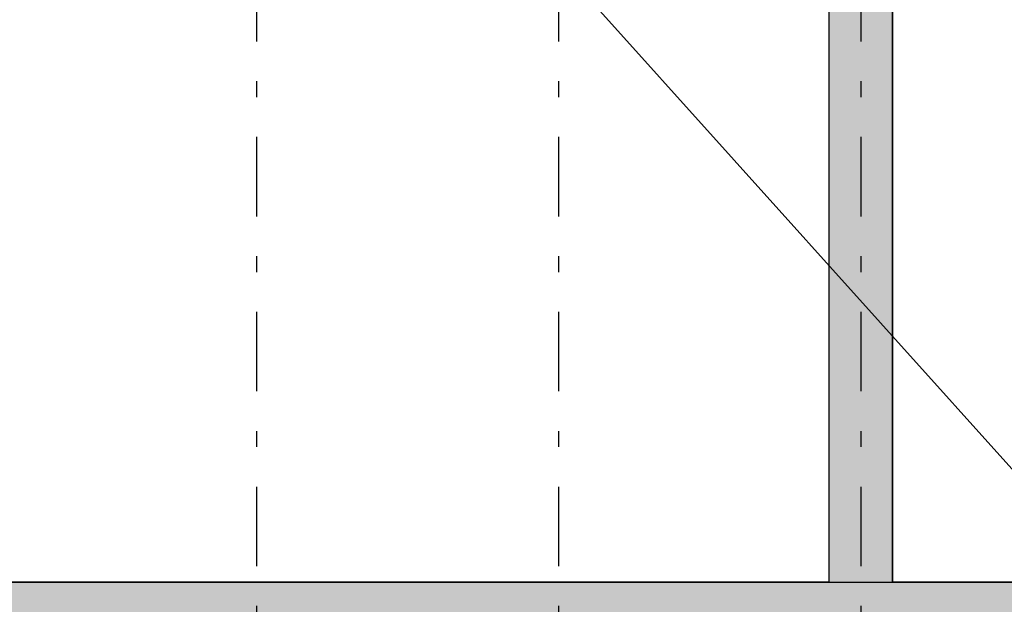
# Model space of a CAD drawing. Extents: x 2 to 87, y -108 to 11.
# Tile 121 of 256: x 27.84 to 34.03, y -75.15 to -71.47. Entities that reach past the tile are written whole.
import ezdxf

# ---------------------------------------------------------------- set-up
doc = ezdxf.new("R2010")
doc.units = 0
doc.header["$MEASUREMENT"] = 0
doc.linetypes.add('DASHDOT', pattern=[1, 0.5, -0.25, 0, -0.25])
for name, color, linetype in [('10', 7, 'CONTINUOUS'), ('2', 7, 'CONTINUOUS'), ('25', 7, 'CONTINUOUS'), ('5', 7, 'CONTINUOUS')]:
    doc.layers.add(name, color=color, linetype=linetype)

msp = doc.modelspace()

# ---------------------------------------------------------------- linework, layer by layer
at = {"layer": '10', "color": 7, "linetype": 'Continuous'}
msp.add_line((9.8169, -47.3155), (49.3917, -91.3265), dxfattribs=at)
at = {"layer": '2', "color": 62, "linetype": 'Continuous'}
for p, q in [((33.3276, -75.0075), (33.3276, -65.1024)), ((32.9276, -69.1375), (32.9276, -75.0075)), ((32.9276, -75.0075), (27.5276, -75.0075)), ((49.3902, -75.0075), (33.3276, -75.0075))]:
    msp.add_line(p, q, dxfattribs=at)
at = {"layer": '25', "color": 62, "linetype": 'Continuous'}
for p, q in [((32.9276, -69.1375), (32.9276, -75.0075)), ((33.3276, -69.1375), (33.3276, -75.0075)), ((19.9776, -75.0075), (49.6276, -75.0075)), ((32.9276, -75.0075), (33.3276, -75.0075))]:
    msp.add_line(p, q, dxfattribs=at)
for points in [[(32.9276, -69.1375), (32.9276, -75.0075), (33.3276, -75.0075)], [(32.9276, -69.1375), (33.3276, -69.1375), (33.3276, -75.0075)], [(19.9776, -75.0075), (19.9776, -75.0075), (49.6276, -75.0075)], [(19.9776, -75.0075), (19.9776, -75.4075), (49.6276, -75.4075)], [(19.9776, -75.0075), (49.6276, -75.0075), (49.6276, -75.4075)], [(32.9276, -75.0075), (32.9276, -75.0075), (33.3276, -75.0075)]]:
    msp.add_solid(points, dxfattribs=at)
at = {"layer": '5', "color": 7, "linetype": 'DASHDOT'}
for p, q in [((29.3276, -7.3075), (29.3276, -96.5075)), ((31.2276, -7.3075), (31.2276, -96.5075)), ((33.1276, -7.3075), (33.1276, -96.5075)), ((7.5276, -75.0075), (52.6276, -75.0075))]:
    msp.add_line(p, q, dxfattribs=at)

doc.saveas('drawing.dxf')
